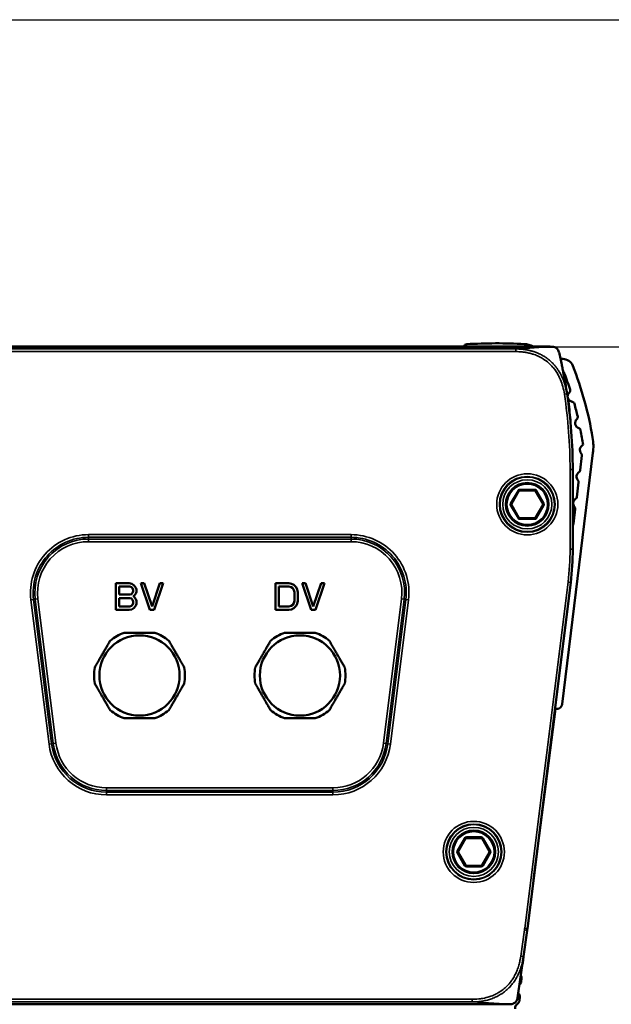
# Paper-space layout 'Sheet_1' of a CAD drawing. Header units: millimetres. Extents: x 0 to 118, y 0 to 118.
# Tile 170 of 206: x 59.31 to 63.66, y 58.77 to 66.02. Entities that reach past the tile are written whole.
import ezdxf

# ---------------------------------------------------------------- set-up
doc = ezdxf.new("R2010")
doc.units = ezdxf.units.MM
for name, color, linetype, lineweight in [('Dimension (ANSI)', 7, 'Continuous', 25), ('Visible (ANSI)', 7, 'Continuous', 50), ('Visible Narrow (ANSI)', 7, 'Continuous', 35)]:
    doc.layers.add(name, color=color, linetype=linetype, lineweight=lineweight)
doc.styles.add('Note Text (ANSI)', font='tahoma.ttf')
doc.dimstyles.new('Default - mm (ANSI)', dxfattribs={"dimtxt": 0.393701, "dimasz": 0.098425, "dimexe": 0.125, "dimexo": 0.063, "dimgap": 0.031496, "dimtad": 0, "dimtoh": 1, "dimlfac": 25.4, "dimrnd": 1e-08, "dimzin": 4, "dimdsep": 46, "dimtxsty": 'Note Text (ANSI)', "dimcen": 0.09, "dimdle": 0.393701, "dimclrd": 256, "dimclre": 256, "dimclrt": 256, "dimadec": 1, "dimazin": 1, "dimtfac": 0.3048, "dimtofl": 0, "dimtmove": 0, "dimatfit": 3, "dimfxl": 1, "dimtolj": 1, "dimtzin": 4, "dimlwd": -1, "dimlwe": -1, "dimarcsym": 0})

# ---------------------------------------------------------------- blocks, each defined once
blk = doc.blocks.new('*D6')
at = {"layer": 'Defpoints', "color": 0, "transparency": 16777216}
for p in [(63.2233, 63.6118), (65.3053, 53.778), (67.3526, 53.778)]:
    blk.add_point(p, dxfattribs=at)
at = {"layer": 'Dimension (ANSI)', "transparency": 16777216}
for p, q in [((63.2863, 63.6118), (67.4776, 63.6118)), ((67.3526, 63.5134), (67.3526, 60.478)), ((67.3526, 53.8765), (67.3526, 56.9119)), ((65.3683, 53.778), (67.4776, 53.778))]:
    blk.add_line(p, q, dxfattribs=at)
for points in [[(67.3362, 63.5134), (67.369, 63.5134), (67.3526, 63.6118)], [(67.3362, 53.8765), (67.369, 53.8765), (67.3526, 53.778)]]:
    blk.add_solid(points, dxfattribs=at)
at = {"layer": 'Dimension (ANSI)', "transparency": 16777216, "insert": (67.0951, 56.9434), "char_height": 0.393701, "attachment_point": 1, "rotation": 90, "style": 'Note Text (ANSI)'}
blk.add_mtext('\\A1;249.78 [9.8 in]', dxfattribs=at)
blk = doc.blocks.new('*D17')
at = {"layer": 'Defpoints', "color": 0, "transparency": 16777216}
for p in [(58.3016, 66.0194), (65.1181, 66.0194), (58.3338, 63.6118)]:
    blk.add_point(p, dxfattribs=at)
at = {"layer": 'Dimension (ANSI)', "transparency": 16777216}
for p, q in [((58.3646, 66.0194), (65.2431, 66.0194)), ((65.1181, 65.921), (65.1181, 63.7103)), ((58.3968, 63.6118), (65.2431, 63.6118)), ((65.1181, 63.6118), (65.1181, 62.7254))]:
    blk.add_line(p, q, dxfattribs=at)
for points in [[(65.1017, 65.921), (65.1345, 65.921), (65.1181, 66.0194)], [(65.1017, 63.7103), (65.1345, 63.7103), (65.1181, 63.6118)]]:
    blk.add_solid(points, dxfattribs=at)
at = {"layer": 'Dimension (ANSI)', "transparency": 16777216, "insert": (64.8606, 59.48), "char_height": 0.393701, "attachment_point": 1, "rotation": 90, "style": 'Note Text (ANSI)'}
blk.add_mtext('\\A1;61.15 [2.4 in]', dxfattribs=at)

psp = doc.layouts.new('Sheet_1')

# ---------------------------------------------------------------- linework, layer by layer
at = {"layer": 'Visible (ANSI)'}
for p, q in [((58.33382, 63.61185), (63.22327, 63.61185)), ((58.35267, 63.61255), (63.20291, 63.61255)), ((63.28648, 63.52141), (63.30276, 63.52141)), ((63.52506, 62.82921), (63.29787, 60.97892)), ((63.43006, 62.70165), (63.44342, 62.81043)), ((63.37621, 62.70704), (63.37621, 62.12093)), ((63.40589, 62.5048), (63.41925, 62.61358)), ((62.98024, 62.54948), (62.92573, 62.45507)), ((63.09608, 62.55342), (62.98706, 62.55342)), ((63.1574, 62.45507), (63.1029, 62.54948)), ((62.92573, 62.4472), (62.98024, 62.35279)), ((63.1029, 62.35279), (63.1574, 62.4472)), ((62.98706, 62.34885), (63.09608, 62.34885)), ((63.38172, 62.30795), (63.39508, 62.41673)), ((60.01294, 61.67358), (60.01294, 61.87043)), ((60.01294, 61.87043), (60.11137, 61.87043)), ((60.11547, 61.8453), (60.03755, 61.8453)), ((60.03755, 61.8453), (60.03755, 61.78666)), ((60.13187, 61.86624), (60.11137, 61.87043)), ((60.11547, 61.8453), (60.12777, 61.84111)), ((60.12777, 61.84111), (60.13597, 61.83273)), ((60.14828, 61.85367), (60.13187, 61.86624)), ((60.16058, 61.83692), (60.14828, 61.85367)), ((60.19749, 61.87043), (60.26311, 61.67358)), ((60.19749, 61.87043), (60.2221, 61.87043)), ((60.27951, 61.69871), (60.2221, 61.87043)), ((60.33692, 61.87043), (60.27951, 61.69871)), ((60.29591, 61.67358), (60.36153, 61.87043)), ((60.33692, 61.87043), (60.36153, 61.87043)), ((61.18789, 61.87043), (61.28632, 61.87043)), ((61.18789, 61.67358), (61.18789, 61.87043)), ((61.28632, 61.8453), (61.2125, 61.8453)), ((61.2125, 61.8453), (61.2125, 61.69871)), ((61.30682, 61.86624), (61.28632, 61.87043)), ((61.28632, 61.8453), (61.30272, 61.84111)), ((61.30272, 61.84111), (61.31503, 61.83273)), ((61.32323, 61.85786), (61.30682, 61.86624)), ((61.33963, 61.84111), (61.32323, 61.85786)), ((61.34783, 61.82436), (61.33963, 61.84111)), ((61.38474, 61.87043), (61.45036, 61.67358)), ((61.38474, 61.87043), (61.40935, 61.87043)), ((61.46676, 61.69871), (61.40935, 61.87043)), ((61.52418, 61.87043), (61.46676, 61.69871)), ((61.48317, 61.67358), (61.54879, 61.87043)), ((61.52418, 61.87043), (61.54879, 61.87043)), ((63.36101, 61.87677), (63.04242, 59.32807)), ((60.03755, 61.78666), (60.11547, 61.78666)), ((60.12777, 61.79085), (60.11547, 61.78666)), ((60.13597, 61.79923), (60.12777, 61.79085)), ((60.13597, 61.83273), (60.14007, 61.82017)), ((60.14007, 61.81179), (60.13597, 61.79923)), ((60.14007, 61.81179), (60.14007, 61.82017)), ((60.14007, 61.7741), (60.14828, 61.77828)), ((60.14828, 61.76991), (60.14007, 61.7741)), ((60.14828, 61.77828), (60.16058, 61.79504)), ((60.16058, 61.75315), (60.14828, 61.76991)), ((60.16468, 61.82436), (60.16058, 61.83692)), ((60.16058, 61.79504), (60.16468, 61.8076)), ((60.16468, 61.82436), (60.16468, 61.8076)), ((61.31503, 61.83273), (61.32323, 61.82017)), ((61.32323, 61.82017), (61.32733, 61.80341)), ((61.32733, 61.74059), (61.32733, 61.80341)), ((61.35193, 61.80341), (61.34783, 61.82436)), ((61.35193, 61.80341), (61.35193, 61.74059)), ((60.11547, 61.76153), (60.03755, 61.76153)), ((60.03755, 61.76153), (60.03755, 61.69871)), ((60.03755, 61.69871), (60.11547, 61.69871)), ((60.11547, 61.76153), (60.12777, 61.75734)), ((60.12777, 61.70289), (60.11547, 61.69871)), ((60.12777, 61.75734), (60.13597, 61.74897)), ((60.13597, 61.71127), (60.12777, 61.70289)), ((60.13597, 61.74897), (60.14007, 61.7364)), ((60.14007, 61.72384), (60.13597, 61.71127)), ((60.14007, 61.72384), (60.14007, 61.7364)), ((60.14828, 61.69033), (60.16058, 61.70708)), ((60.16468, 61.74059), (60.16058, 61.75315)), ((60.16058, 61.70708), (60.16468, 61.71965)), ((60.16468, 61.74059), (60.16468, 61.71965)), ((61.2125, 61.69871), (61.28632, 61.69871)), ((61.30272, 61.70289), (61.28632, 61.69871)), ((61.31503, 61.71127), (61.30272, 61.70289)), ((61.32323, 61.72384), (61.31503, 61.71127)), ((61.32733, 61.74059), (61.32323, 61.72384)), ((61.32323, 61.68614), (61.33963, 61.70289)), ((61.33963, 61.70289), (61.34783, 61.71965)), ((61.34783, 61.71965), (61.35193, 61.74059)), ((60.11137, 61.67358), (60.01294, 61.67358)), ((60.11137, 61.67358), (60.13187, 61.67776)), ((60.13187, 61.67776), (60.14828, 61.69033)), ((60.29591, 61.67358), (60.26311, 61.67358)), ((61.28632, 61.67358), (61.18789, 61.67358)), ((61.28632, 61.67358), (61.30682, 61.67776)), ((61.30682, 61.67776), (61.32323, 61.68614)), ((61.48317, 61.67358), (61.45036, 61.67358)), ((63.08764, 59.68977), (63.24941, 60.94549)), ((62.58654, 59.99043), (62.53203, 59.89602)), ((62.70238, 59.99437), (62.59336, 59.99437)), ((62.7637, 59.89602), (62.70919, 59.99043)), ((62.53203, 59.88814), (62.58654, 59.79373)), ((62.70919, 59.79373), (62.7637, 59.88814)), ((62.59336, 59.78979), (62.70238, 59.78979)), ((63.04059, 59.31438), (63.01294, 59.12083)), ((62.96957, 58.81724), (63.01294, 59.12083)), ((63.0129, 59.12056), (63.009, 59.07595)), ((62.99875, 58.9588), (62.99699, 58.93868)), ((62.98674, 58.82153), (62.98498, 58.80141)), ((62.91668, 58.77073), (58.64057, 58.77073))]:
    psp.add_line(p, q, dxfattribs=at)
for centre, radius in [((63.04157, 62.45114), 0.15748), ((60.18724, 61.19129), 0.29528), ((61.36834, 61.19129), 0.29528), ((62.64787, 59.89208), 0.15748)]:
    psp.add_circle(centre, radius, dxfattribs=at)
for centre, radius, start, end in [((62.59678, 63.61071), 0.01969, 93.259257, 174.633789), ((62.8195, 59.69973), 3.93701, 87.085812, 93.259257), ((63.01204, 63.48204), 0.1498, 60.607361, 87.085812), ((63.20291, 63.53381), 0.07874, 82.357611, 90), ((63.30276, 63.44267), 0.07874, 21.455352, 90), ((60.92247, 62.50719), 2.63625, 9.496613, 21.455352), ((63.27743, 63.4033), 0.03937, 20.832809, 44.51879), ((60.92247, 62.50719), 2.55906, 17.946331, 20.832809), ((63.33829, 63.28963), 0.01969, 312.096457, 17.946331), ((59.63606, 62.70704), 3.74016, 0, 8.574782), ((63.37788, 63.24581), 0.03937, 132.096457, 261.657365), ((63.26715, 63.19917), 0.07874, 6.50025, 23.41351), ((59.12075, 62.72673), 4.25197, 4.397575, 6.50025), ((63.36904, 63.18743), 0.01969, 15.537927, 80.848716), ((60.92247, 62.50719), 2.55906, 13.331871, 15.537927), ((63.43304, 63.04896), 0.03937, 131.514543, 252.201446), ((63.39341, 63.09274), 0.01969, 313.433926, 13.331871), ((63.41499, 62.99274), 0.01969, 11.382537, 72.201446), ((60.92247, 62.50719), 2.55906, 8.569442, 11.026035), ((63.13429, 62.87719), 0.3937, 353, 9.496613), ((63.46797, 62.85211), 0.03937, 112.419403, 221.700127), ((63.42388, 62.81283), 0.01969, 353, 41.700127), ((63.4438, 62.65526), 0.03937, 124.299873, 220.753846), ((63.41052, 62.70405), 0.01969, 304.299873, 353), ((63.39971, 62.61598), 0.01969, 353, 43.587978), ((62.98706, 62.54555), 0.00787, 90, 150), ((63.09608, 62.54555), 0.00787, 30, 90), ((63.41963, 62.45841), 0.03937, 124.299873, 220.753846), ((63.38635, 62.5072), 0.01969, 304.299873, 353), ((62.93255, 62.45114), 0.00787, 150, 210), ((63.15059, 62.45114), 0.00787, 330, 30), ((63.37554, 62.41913), 0.01969, 353, 43.587978), ((62.98706, 62.35672), 0.00787, 210, 270), ((63.09608, 62.35672), 0.00787, 270, 330), ((63.36218, 62.31035), 0.01969, 315.452852, 353), ((61.40771, 62.12093), 1.9685, 352.874984, 0), ((60.18724, 61.19129), 0.33465, 109.749923, 130.250077), ((60.18724, 61.19129), 0.33465, 49.749923, 70.250077), ((61.36834, 61.19129), 0.33465, 109.749923, 130.250077), ((61.36834, 61.19129), 0.33465, 49.749923, 70.250077), ((60.18724, 61.19129), 0.33465, 169.749923, 190.250077), ((60.18724, 61.19129), 0.33465, 349.749923, 10.250077), ((61.36834, 61.19129), 0.33465, 169.749923, 190.250077), ((61.36834, 61.19129), 0.33465, 349.749923, 10.250077), ((63.25879, 60.98372), 0.03937, 249.151709, 353), ((60.18724, 61.19129), 0.33465, 229.749923, 250.250077), ((60.18724, 61.19129), 0.33465, 289.749923, 310.250077), ((61.36834, 61.19129), 0.33465, 229.749923, 250.250077), ((61.36834, 61.19129), 0.33465, 289.749923, 310.250077), ((62.59336, 59.98649), 0.00787, 90, 150), ((62.70238, 59.98649), 0.00787, 30, 90), ((62.53885, 59.89208), 0.00787, 150, 210), ((62.75688, 59.89208), 0.00787, 330, 30), ((62.59336, 59.79767), 0.00787, 210, 270), ((62.70238, 59.79767), 0.00787, 270, 330), ((62.2611, 59.42573), 0.7874, 351.869898, 352.874984), ((62.9699, 59.08059), 0.03937, 331.523049, 353.23579), ((62.95789, 58.94332), 0.03937, 310.157392, 353.23579), ((62.95953, 58.96223), 0.03937, 355, 31.219429), ((62.94588, 58.80605), 0.03937, 306.012197, 353.23579), ((63.00419, 58.87963), 0.03937, 221.59973, 223.969804), ((62.94752, 58.82496), 0.03937, 355, 43.969804), ((62.89454, 58.84877), 0.07874, 270, 277.642389), ((62.99218, 58.74236), 0.03937, 126.012197, 188.342066)]:
    psp.add_arc(centre, radius, start, end, dxfattribs=at)
for points, knots in [([(63.22327, 63.61185), (63.23006, 63.61185), (63.23698, 63.6107), (63.24888, 63.60615), (63.25415, 63.60299), (63.26254, 63.59554), (63.26595, 63.59136), (63.2714, 63.58217), (63.27347, 63.57704), (63.27499, 63.57128), (63.27512, 63.57076), (63.27524, 63.57024)], [0, 0, 0, 0, 0.0517304, 0.0517304, 0.09708757, 0.09708757, 0.13720832, 0.13720832, 0.17853842, 0.17853842, 0.1826096, 0.1826096, 0.1826096, 0.1826096]), ([(63.3181, 63.3638), (63.31758, 63.36669), (63.31706, 63.36958), (63.31336, 63.39007), (63.3101, 63.4074), (63.30576, 63.42957), (63.30476, 63.43463), (63.30145, 63.45124), (63.2991, 63.4627), (63.29631, 63.47602), (63.2959, 63.47798), (63.29548, 63.47994)], [0.30575946, 0.30575946, 0.30575946, 0.30575946, 0.33333333, 0.33333333, 0.50166314, 0.50166314, 0.55171646, 0.55171646, 0.66666667, 0.66666667, 0.6865589, 0.6865589, 0.6865589, 0.6865589]), ([(62.96957, 58.81724), (62.96852, 58.80989), (62.9662, 58.80255), (62.95938, 58.79065), (62.95516, 58.78568), (62.94611, 58.77851), (62.94138, 58.77591), (62.9315, 58.77229), (62.92623, 58.77123), (62.91955, 58.77078), (62.91812, 58.77073), (62.91668, 58.77073)], [0, 0, 0, 0, 0.05659884, 0.05659884, 0.10451656, 0.10451656, 0.1446096, 0.1446096, 0.18473247, 0.18473247, 0.1956444, 0.1956444, 0.1956444, 0.1956444])]:
    psp.add_open_spline(points, degree=3, knots=knots, dxfattribs=at)
for points in [[(63.27524, 63.57024), (63.28222, 63.5408), (63.28899, 63.5107), (63.29548, 63.47994)], [(63.3181, 63.3638), (63.32387, 63.33146), (63.32932, 63.29843), (63.33441, 63.2647)]]:
    psp.add_open_spline(points, degree=3, dxfattribs=at)
for points in [[(60.07415, 61.50625), (60.18724, 61.50625), (60.30032, 61.50625)], [(61.25526, 61.50625), (61.36834, 61.50625), (61.48142, 61.50625)], [(59.85793, 61.25084), (59.91447, 61.34877), (59.97101, 61.44671)], [(60.40346, 61.44671), (60.46, 61.34877), (60.51654, 61.25084)], [(61.03903, 61.25084), (61.09558, 61.34877), (61.15212, 61.44671)], [(61.58456, 61.44671), (61.6411, 61.34877), (61.69764, 61.25084)], [(59.97101, 60.93588), (59.91447, 61.03381), (59.85793, 61.13174)], [(60.51654, 61.13174), (60.46, 61.03381), (60.40346, 60.93588)], [(61.15212, 60.93588), (61.09558, 61.03381), (61.03903, 61.13174)], [(61.69764, 61.13174), (61.6411, 61.03381), (61.58456, 60.93588)], [(60.30032, 60.87633), (60.18724, 60.87633), (60.07415, 60.87633)], [(61.48142, 60.87633), (61.36834, 60.87633), (61.25526, 60.87633)]]:
    psp.add_rational_spline(points, [1.18181818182, 1.25568181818, 1.18181818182], degree=2, dxfattribs=at)
at = {"layer": 'Visible Narrow (ANSI)'}
for p, q in [((63.22327, 63.61184), (58.33383, 63.61184)), ((58.62138, 63.59534), (62.958, 63.59534)), ((62.95799, 63.59534), (62.95799, 63.57567)), ((63.22327, 63.61185), (63.22327, 63.61184)), ((62.95799, 63.57567), (58.62138, 63.57567)), ((63.31494, 63.26176), (63.33441, 63.2647)), ((63.35653, 62.70704), (63.37621, 62.70704)), ((63.35653, 62.12093), (63.35653, 62.70704)), ((62.97342, 62.55342), (62.91891, 62.45901)), ((62.97342, 62.55342), (62.98024, 62.54948)), ((62.98706, 62.5613), (63.09608, 62.5613)), ((62.98706, 62.55342), (62.98706, 62.5613)), ((63.09608, 62.5613), (63.09608, 62.55342)), ((63.1029, 62.54948), (63.10971, 62.55342)), ((63.16422, 62.45901), (63.10971, 62.55342)), ((62.92573, 62.45507), (62.91891, 62.45901)), ((62.91891, 62.44326), (62.92573, 62.4472)), ((62.91891, 62.44326), (62.97342, 62.34885)), ((63.10971, 62.34885), (63.16422, 62.44326)), ((63.16422, 62.45901), (63.1574, 62.45507)), ((63.1574, 62.4472), (63.16422, 62.44326)), ((62.98024, 62.35279), (62.97342, 62.34885)), ((62.98706, 62.34097), (62.98706, 62.34885)), ((63.09608, 62.34885), (63.09608, 62.34097)), ((63.10971, 62.34885), (63.1029, 62.35279)), ((63.09608, 62.34097), (62.98706, 62.34097)), ((59.81136, 62.22799), (61.74421, 62.22799)), ((59.81136, 62.20831), (59.81136, 62.22799)), ((61.74421, 62.20831), (59.81136, 62.20831)), ((59.81136, 62.20831), (59.81136, 62.19589)), ((61.74421, 62.22799), (61.74421, 62.20831)), ((61.74421, 62.19589), (61.74421, 62.20831)), ((59.81136, 62.19589), (61.74421, 62.19589)), ((59.81136, 62.19589), (59.81136, 62.17622)), ((61.74421, 62.17622), (59.81136, 62.17622)), ((61.74421, 62.17622), (61.74421, 62.19589)), ((63.37621, 62.12093), (63.35653, 62.12093)), ((63.34148, 61.87921), (63.02289, 59.33051)), ((63.34148, 61.87921), (63.36101, 61.87677)), ((59.3882, 61.74863), (59.40772, 61.75107)), ((59.3882, 61.74863), (59.52107, 60.68564)), ((59.42004, 61.75261), (59.40772, 61.75107)), ((59.40772, 61.75107), (59.54059, 60.68808)), ((59.43957, 61.75505), (59.42004, 61.75261)), ((59.55292, 60.68962), (59.42004, 61.75261)), ((59.57244, 60.69206), (59.43957, 61.75505)), ((62.11601, 61.75505), (61.98314, 60.69206)), ((62.13553, 61.75261), (62.00266, 60.68962)), ((62.01498, 60.68808), (62.14786, 61.75107)), ((62.0345, 60.68564), (62.16738, 61.74863)), ((62.13553, 61.75261), (62.11601, 61.75505)), ((62.14786, 61.75107), (62.13553, 61.75261)), ((62.14786, 61.75107), (62.16738, 61.74863)), ((59.54059, 60.68808), (59.52107, 60.68564)), ((59.54059, 60.68808), (59.55292, 60.68962)), ((59.55292, 60.68962), (59.57244, 60.69206)), ((61.98314, 60.69206), (62.00266, 60.68962)), ((62.00266, 60.68962), (62.01498, 60.68808)), ((62.0345, 60.68564), (62.01498, 60.68808)), ((59.94424, 60.36385), (61.61134, 60.36385)), ((59.94424, 60.36385), (59.94424, 60.34417)), ((61.61134, 60.34417), (59.94424, 60.34417)), ((59.94424, 60.34417), (59.94424, 60.33175)), ((59.94424, 60.33175), (61.61134, 60.33175)), ((59.94424, 60.31208), (59.94424, 60.33175)), ((61.61134, 60.34417), (61.61134, 60.36385)), ((61.61134, 60.33175), (61.61134, 60.34417)), ((61.61134, 60.33175), (61.61134, 60.31208)), ((61.61134, 60.31208), (59.94424, 60.31208)), ((62.57972, 59.99437), (62.52521, 59.89995)), ((62.57972, 59.99437), (62.58654, 59.99043)), ((62.59336, 60.00224), (62.70238, 60.00224)), ((62.59336, 59.99437), (62.59336, 60.00224)), ((62.70238, 60.00224), (62.70238, 59.99437)), ((62.70919, 59.99043), (62.71601, 59.99437)), ((62.77052, 59.89995), (62.71601, 59.99437)), ((62.53203, 59.89602), (62.52521, 59.89995)), ((62.52521, 59.88421), (62.53203, 59.88814)), ((62.52521, 59.88421), (62.57972, 59.78979)), ((62.71601, 59.78979), (62.77052, 59.88421)), ((62.77052, 59.89995), (62.7637, 59.89602)), ((62.7637, 59.88814), (62.77052, 59.88421)), ((62.58654, 59.79373), (62.57972, 59.78979)), ((62.59336, 59.78192), (62.59336, 59.78979)), ((62.70238, 59.78192), (62.59336, 59.78192)), ((62.70238, 59.78979), (62.70238, 59.78192)), ((62.71601, 59.78979), (62.70919, 59.79373)), ((63.0211, 59.31716), (62.99345, 59.12362)), ((63.0211, 59.31716), (63.04059, 59.31438)), ((63.04242, 59.32807), (63.02289, 59.33051)), ((63.01294, 59.12083), (62.99345, 59.12362)), ((58.94361, 58.80692), (62.63619, 58.80692)), ((62.63619, 58.80692), (62.63619, 58.78724)), ((58.64057, 58.77074), (62.91668, 58.77074)), ((62.63619, 58.78724), (58.94361, 58.78724)), ((62.63619, 58.78724), (62.91668, 58.77074)), ((62.91668, 58.77074), (62.91668, 58.77073))]:
    psp.add_line(p, q, dxfattribs=at)
for centre, radius in [((63.04157, 62.45114), 0.22513), ((63.04157, 62.45114), 0.20545), ((63.04157, 62.45114), 0.20062), ((63.04157, 62.45114), 0.18094), ((63.04157, 62.45114), 0.14961), ((62.64787, 59.89208), 0.22513), ((62.64787, 59.89208), 0.20545), ((62.64787, 59.89208), 0.20062), ((62.64787, 59.89208), 0.18094), ((62.64787, 59.89208), 0.14961)]:
    psp.add_circle(centre, radius, dxfattribs=at)
for centre, radius, start, end in [((59.63606, 62.70704), 3.72047, 0, 8.574782), ((62.98706, 62.54555), 0.01575, 90, 150), ((63.09608, 62.54555), 0.01575, 30, 90), ((62.93255, 62.45114), 0.01575, 150, 210), ((63.15059, 62.45114), 0.01575, 330, 30), ((62.98706, 62.35672), 0.01575, 210, 270), ((63.09608, 62.35672), 0.01575, 270, 330), ((59.81136, 61.80153), 0.42646, 90, 187.125016), ((59.81136, 61.80153), 0.40679, 90, 187.125016), ((61.74421, 61.80153), 0.42646, 352.874984, 90), ((61.74421, 61.80153), 0.40679, 352.874984, 90), ((59.81136, 61.80153), 0.39436, 90, 187.125016), ((59.81136, 61.80153), 0.37469, 90, 187.125016), ((61.74421, 61.80153), 0.39436, 352.874984, 90), ((61.74421, 61.80153), 0.37469, 352.874984, 90), ((61.40771, 62.12093), 1.94882, 352.874984, 0), ((59.94424, 60.73854), 0.42646, 187.125016, 270), ((59.94424, 60.73854), 0.40679, 187.125016, 270), ((59.94424, 60.73854), 0.39436, 187.125016, 270), ((59.94424, 60.73854), 0.37469, 187.125016, 270), ((61.61134, 60.73854), 0.37469, 270, 352.874984), ((61.61134, 60.73854), 0.39436, 270, 352.874984), ((61.61134, 60.73854), 0.40679, 270, 352.874984), ((61.61134, 60.73854), 0.42646, 270, 352.874984), ((62.59336, 59.98649), 0.01575, 90, 150), ((62.70238, 59.98649), 0.01575, 30, 90), ((62.53885, 59.89208), 0.01575, 150, 210), ((62.75688, 59.89208), 0.01575, 330, 30), ((62.59336, 59.79767), 0.01575, 210, 270), ((62.70238, 59.79767), 0.01575, 270, 330), ((62.2611, 59.42573), 0.76772, 351.869898, 352.874984)]:
    psp.add_arc(centre, radius, start, end, dxfattribs=at)
psp.add_open_spline([(63.22327, 63.61184), (63.13755, 63.60627), (63.04921, 63.60076), (62.958, 63.59534)], degree=3, dxfattribs=at)
for points, knots in [([(62.958, 63.59534), (62.96281, 63.59534), (62.96761, 63.59527), (62.97239, 63.59512), (62.97539, 63.59503), (62.97839, 63.59491), (62.98139, 63.59476), (62.98599, 63.59454), (62.99059, 63.59424), (62.9952, 63.59388), (62.99913, 63.59356), (63.00306, 63.5932), (63.00702, 63.59278), (63.01146, 63.59231), (63.01593, 63.59177), (63.02043, 63.59115), (63.02242, 63.59088), (63.0244, 63.59059), (63.0264, 63.59028), (63.02928, 63.58985), (63.03218, 63.58937), (63.03509, 63.58887), (63.03862, 63.58826), (63.04215, 63.5876), (63.04568, 63.58689), (63.04916, 63.58619), (63.05262, 63.58545), (63.05606, 63.58466), (63.05932, 63.58392), (63.06255, 63.58314), (63.06574, 63.58232), (63.0691, 63.58147), (63.07242, 63.58057), (63.07567, 63.57965), (63.07897, 63.57871), (63.08221, 63.57775), (63.08535, 63.57676), (63.08828, 63.57585), (63.09112, 63.57492), (63.09388, 63.57399), (63.0956, 63.5734), (63.09729, 63.57282), (63.09894, 63.57223), (63.10162, 63.57128), (63.10422, 63.57032), (63.10677, 63.56935), (63.10935, 63.56836), (63.11188, 63.56736), (63.11437, 63.56635), (63.11686, 63.56533), (63.11931, 63.5643), (63.12175, 63.56325), (63.12416, 63.5622), (63.12655, 63.56113), (63.12895, 63.56002), (63.1308, 63.55917), (63.13264, 63.5583), (63.1345, 63.5574), (63.13683, 63.55627), (63.13918, 63.55511), (63.14155, 63.5539), (63.14303, 63.55314), (63.14451, 63.55237), (63.14601, 63.55158), (63.1496, 63.54968), (63.15327, 63.54765), (63.157, 63.5455), (63.16058, 63.54343), (63.16422, 63.54124), (63.16789, 63.53893), (63.16934, 63.53802), (63.17079, 63.53709), (63.17225, 63.53614), (63.17571, 63.53389), (63.17919, 63.53154), (63.18267, 63.52909), (63.18611, 63.52666), (63.18955, 63.52415), (63.19296, 63.52154), (63.19556, 63.51955), (63.19816, 63.51751), (63.20073, 63.51542), (63.20386, 63.51288), (63.20696, 63.51027), (63.21002, 63.50759), (63.21047, 63.5072), (63.21092, 63.50681), (63.21136, 63.50641), (63.2144, 63.50373), (63.21739, 63.50099), (63.22033, 63.49819), (63.2233, 63.49537), (63.22622, 63.49249), (63.22907, 63.48957), (63.23195, 63.48663), (63.23476, 63.48365), (63.23749, 63.48065), (63.24026, 63.4776), (63.24295, 63.47453), (63.24556, 63.47145), (63.24655, 63.47028), (63.24752, 63.46912), (63.24848, 63.46795), (63.24915, 63.46714), (63.2498, 63.46634), (63.25045, 63.46554), (63.25289, 63.46253), (63.25524, 63.45951), (63.25752, 63.45649), (63.25988, 63.45338), (63.26215, 63.45026), (63.26436, 63.44713), (63.2666, 63.44396), (63.26877, 63.44077), (63.27089, 63.43756), (63.27303, 63.4343), (63.27512, 63.43101), (63.27715, 63.4277), (63.27806, 63.42622), (63.27896, 63.42473), (63.27984, 63.42324), (63.28186, 63.41985), (63.28382, 63.41642), (63.28575, 63.41293), (63.28596, 63.41255), (63.28617, 63.41217), (63.28638, 63.41178), (63.28824, 63.40839), (63.29005, 63.40495), (63.29183, 63.40145), (63.29362, 63.39795), (63.29536, 63.39439), (63.29707, 63.39075), (63.29878, 63.38713), (63.30045, 63.38343), (63.3021, 63.37965), (63.30261, 63.37846), (63.30312, 63.37727), (63.30363, 63.37606), (63.30526, 63.37221), (63.30687, 63.36826), (63.30844, 63.3642), (63.31, 63.36017), (63.31153, 63.35603), (63.31303, 63.35176), (63.3134, 63.35072), (63.31376, 63.34967), (63.31412, 63.34861), (63.31582, 63.34366), (63.31748, 63.33854), (63.31908, 63.33326), (63.31997, 63.33032), (63.32084, 63.32733), (63.32169, 63.32429), (63.3232, 63.3189), (63.32465, 63.31336), (63.32603, 63.30767), (63.32739, 63.30204), (63.32867, 63.29626), (63.32987, 63.29035), (63.33107, 63.28449), (63.33217, 63.27851), (63.33319, 63.2724), (63.33361, 63.26985), (63.33402, 63.26729), (63.33441, 63.2647)], [0, 0, 0, 0, 0.0264557, 0.0264557, 0.0264557, 0.0430451, 0.0430451, 0.0430451, 0.0684555, 0.0684555, 0.0684555, 0.0900526, 0.0900526, 0.0900526, 0.1143248, 0.1143248, 0.1143248, 0.125, 0.125, 0.125, 0.140419, 0.140419, 0.140419, 0.159146, 0.159146, 0.159146, 0.1776209, 0.1776209, 0.1776209, 0.1951483, 0.1951483, 0.1951483, 0.2136611, 0.2136611, 0.2136611, 0.2324953, 0.2324953, 0.2324953, 0.25, 0.25, 0.25, 0.260938, 0.260938, 0.260938, 0.2786582, 0.2786582, 0.2786582, 0.2967133, 0.2967133, 0.2967133, 0.3148352, 0.3148352, 0.3148352, 0.332816, 0.332816, 0.332816, 0.346717, 0.346717, 0.346717, 0.3641793, 0.3641793, 0.3641793, 0.375, 0.375, 0.375, 0.4009295, 0.4009295, 0.4009295, 0.4258928, 0.4258928, 0.4258928, 0.4357471, 0.4357471, 0.4357471, 0.4591946, 0.4591946, 0.4591946, 0.4823573, 0.4823573, 0.4823573, 0.5, 0.5, 0.5, 0.5214362, 0.5214362, 0.5214362, 0.5245625, 0.5245625, 0.5245625, 0.5458558, 0.5458558, 0.5458558, 0.567365, 0.567365, 0.567365, 0.5890293, 0.5890293, 0.5890293, 0.6109794, 0.6109794, 0.6109794, 0.6192958, 0.6192958, 0.6192958, 0.625, 0.625, 0.625, 0.6464576, 0.6464576, 0.6464576, 0.6686126, 0.6686126, 0.6686126, 0.6911111, 0.6911111, 0.6911111, 0.7139933, 0.7139933, 0.7139933, 0.7242085, 0.7242085, 0.7242085, 0.7474391, 0.7474391, 0.7474391, 0.75, 0.75, 0.75, 0.7725695, 0.7725695, 0.7725695, 0.7951538, 0.7951538, 0.7951538, 0.8176245, 0.8176245, 0.8176245, 0.8246695, 0.8246695, 0.8246695, 0.8471931, 0.8471931, 0.8471931, 0.8695387, 0.8695387, 0.8695387, 0.875, 0.875, 0.875, 0.9005257, 0.9005257, 0.9005257, 0.9147396, 0.9147396, 0.9147396, 0.9399488, 0.9399488, 0.9399488, 0.9649144, 0.9649144, 0.9649144, 0.9896695, 0.9896695, 0.9896695, 1, 1, 1, 1]), ([(63.22327, 63.61184), (63.22525, 63.61183), (63.22724, 63.61172), (63.22989, 63.61142), (63.23056, 63.61134), (63.23294, 63.61098), (63.23467, 63.61064), (63.23757, 63.60992), (63.23874, 63.60958), (63.24129, 63.60876), (63.24267, 63.60825), (63.24533, 63.60714), (63.24663, 63.60654), (63.24834, 63.60565), (63.24878, 63.60542), (63.24927, 63.60515), (63.24932, 63.60512), (63.25039, 63.60452), (63.25139, 63.60392), (63.25335, 63.60264), (63.2543, 63.60198), (63.25616, 63.60058), (63.25706, 63.59986), (63.25808, 63.59899), (63.25821, 63.59888), (63.259, 63.59818), (63.25964, 63.59759), (63.26128, 63.596), (63.26226, 63.59497), (63.26409, 63.59288), (63.26496, 63.59181), (63.26584, 63.59064), (63.26588, 63.59057), (63.26681, 63.58932), (63.26765, 63.58808), (63.26875, 63.5863), (63.26904, 63.5858), (63.27005, 63.58404), (63.27073, 63.58274), (63.27146, 63.58117), (63.27157, 63.58095), (63.27231, 63.57931), (63.2729, 63.57785), (63.27396, 63.57488), (63.27443, 63.57337), (63.27498, 63.57131), (63.27511, 63.57078), (63.27524, 63.57024)], [0.00006957, 0.00006957, 0.00006957, 0.00006957, 0.09126109, 0.09126109, 0.12147616, 0.12147616, 0.2, 0.2, 0.25334402, 0.25334402, 0.31652623, 0.31652623, 0.37812044, 0.37812044, 0.4, 0.4, 0.40239105, 0.40239105, 0.45348628, 0.45348628, 0.50465718, 0.50465718, 0.55486543, 0.55486543, 0.56237607, 0.56237607, 0.6, 0.6, 0.65914183, 0.65914183, 0.71497924, 0.71497924, 0.71828365, 0.71828365, 0.77753674, 0.77753674, 0.8, 0.8, 0.85571546, 0.85571546, 0.86511359, 0.86511359, 0.92321683, 0.92321683, 0.98036725, 0.98036725, 1, 1, 1, 1]), ([(62.95799, 63.57567), (62.96548, 63.57567), (62.97297, 63.5755), (62.98045, 63.57514), (62.98865, 63.57475), (62.99683, 63.57413), (63.00499, 63.57328), (63.01396, 63.57235), (63.02291, 63.57113), (63.03179, 63.56961), (63.0416, 63.56793), (63.05134, 63.56588), (63.06098, 63.56345), (63.06976, 63.56124), (63.07845, 63.5587), (63.08703, 63.55584), (63.08886, 63.55523), (63.09068, 63.5546), (63.0925, 63.55396), (63.10396, 63.54992), (63.1152, 63.54527), (63.12615, 63.54001), (63.13311, 63.53668), (63.13994, 63.53309), (63.14663, 63.52927), (63.15177, 63.52633), (63.15683, 63.52325), (63.16179, 63.52003), (63.17474, 63.51162), (63.18707, 63.50226), (63.19864, 63.49203), (63.19895, 63.49176), (63.19926, 63.49148), (63.19956, 63.49121), (63.21065, 63.48133), (63.22102, 63.47064), (63.23062, 63.45929), (63.23162, 63.45811), (63.23261, 63.45692), (63.23359, 63.45572), (63.237, 63.45157), (63.24031, 63.44732), (63.24351, 63.443), (63.25057, 63.43349), (63.25711, 63.42359), (63.26314, 63.41338), (63.26821, 63.4048), (63.27291, 63.39601), (63.27725, 63.38704), (63.28021, 63.38094), (63.283, 63.37475), (63.28563, 63.36849), (63.29239, 63.35241), (63.29808, 63.33586), (63.30278, 63.31902), (63.30802, 63.30023), (63.31203, 63.28108), (63.31494, 63.26176)], [0.00000005, 0.00000005, 0.00000005, 0.00000005, 0.04275503, 0.04275503, 0.04275503, 0.0896092, 0.0896092, 0.0896092, 0.14118951, 0.14118951, 0.14118951, 0.19812023, 0.19812023, 0.19812023, 0.25, 0.25, 0.25, 0.26105539, 0.26105539, 0.26105539, 0.33075306, 0.33075306, 0.33075306, 0.375, 0.375, 0.375, 0.40898107, 0.40898107, 0.40898107, 0.49763852, 0.49763852, 0.49763852, 0.5, 0.5, 0.5, 0.58527443, 0.58527443, 0.58527443, 0.59415338, 0.59415338, 0.59415338, 0.625, 0.625, 0.625, 0.6929286, 0.6929286, 0.6929286, 0.75, 0.75, 0.75, 0.78882667, 0.78882667, 0.78882667, 0.88865192, 0.88865192, 0.88865192, 1, 1, 1, 1]), ([(62.99345, 59.12362), (62.99194, 59.11303), (62.9901, 59.10249), (62.98553, 59.08056), (62.98272, 59.06919), (62.97585, 59.04549), (62.97168, 59.03318), (62.96375, 59.01307), (62.96032, 59.00514), (62.95408, 58.992), (62.95142, 58.98671), (62.94278, 58.97057), (62.93636, 58.95994), (62.92734, 58.94671), (62.92524, 58.94375), (62.92288, 58.94051), (62.92265, 58.9402), (62.91283, 58.92688), (62.90228, 58.91459), (62.88938, 58.90173), (62.88791, 58.90029), (62.88403, 58.89658), (62.88161, 58.89432), (62.86931, 58.88328), (62.85891, 58.87508), (62.84626, 58.86635), (62.84448, 58.86515), (62.83723, 58.86037), (62.83166, 58.85694), (62.81682, 58.84842), (62.80737, 58.84361), (62.78738, 58.83461), (62.7768, 58.83049), (62.76121, 58.82528), (62.75633, 58.82376), (62.73563, 58.81781), (62.7195, 58.81434), (62.7015, 58.81159), (62.69979, 58.81134), (62.68027, 58.80861), (62.66227, 58.80729), (62.64157, 58.80694), (62.63888, 58.80692), (62.63619, 58.80692)], [0.00000004, 0.00000004, 0.00000004, 0.00000004, 0.06063935, 0.06063935, 0.12705172, 0.12705172, 0.20084857, 0.20084857, 0.25, 0.25, 0.28370271, 0.28370271, 0.35431869, 0.35431869, 0.375, 0.375, 0.37718303, 0.37718303, 0.46934537, 0.46934537, 0.48111036, 0.48111036, 0.5, 0.5, 0.57544157, 0.57544157, 0.58770338, 0.58770338, 0.625, 0.625, 0.68538178, 0.68538178, 0.75, 0.75, 0.7790932, 0.7790932, 0.87273145, 0.87273145, 0.88255863, 0.88255863, 0.98473627, 0.98473627, 1, 1, 1, 1]), ([(63.01294, 59.12083), (63.01182, 59.11301), (63.01056, 59.10537), (63.00852, 59.09457), (63.00786, 59.09127), (63.0059, 59.08193), (63.00454, 59.07598), (63.00158, 59.06414), (62.99999, 59.05826), (62.99637, 59.04585), (62.99431, 59.03937), (62.99119, 59.03027), (62.99022, 59.02753), (62.98789, 59.02114), (62.9865, 59.01752), (62.98273, 59.00802), (62.98028, 59.00224), (62.97585, 58.99245), (62.97393, 58.98837), (62.96993, 58.98029), (62.96786, 58.97628), (62.96281, 58.9669), (62.95978, 58.96159), (62.955, 58.95368), (62.95331, 58.95097), (62.94834, 58.94321), (62.94499, 58.93825), (62.94035, 58.93175), (62.93915, 58.9301), (62.93485, 58.92429), (62.93169, 58.92022), (62.92493, 58.9119), (62.92133, 58.90767), (62.91393, 58.89943), (62.91015, 58.89541), (62.90508, 58.89028), (62.90387, 58.88907), (62.90167, 58.88692), (62.90068, 58.88596), (62.89561, 58.88111), (62.89144, 58.87733), (62.88292, 58.86997), (62.87857, 58.8664), (62.86974, 58.85953), (62.86526, 58.85622), (62.85824, 58.85129), (62.85576, 58.84961), (62.84983, 58.84568), (62.84635, 58.84347), (62.83791, 58.83833), (62.8329, 58.83545), (62.82273, 58.82994), (62.81757, 58.8273), (62.81105, 58.82419), (62.80979, 58.82359), (62.80756, 58.82256), (62.8066, 58.82212), (62.80009, 58.81917), (62.79445, 58.81679), (62.78293, 58.81227), (62.77705, 58.81014), (62.76638, 58.80657), (62.76162, 58.80509), (62.75083, 58.80195), (62.74475, 58.80034), (62.73575, 58.79819), (62.73293, 58.79755), (62.72383, 58.79559), (62.71744, 58.79437), (62.70758, 58.79272), (62.7042, 58.7922), (62.69568, 58.79099), (62.69049, 58.79035), (62.67826, 58.78906), (62.67115, 58.78847), (62.65698, 58.78765), (62.64993, 58.78739), (62.64058, 58.78726), (62.63839, 58.78724), (62.63619, 58.78724)], [0.00000003, 0.00000003, 0.00000003, 0.00000003, 0.0337794, 0.0337794, 0.04887152, 0.04887152, 0.07692308, 0.07692308, 0.10585019, 0.10585019, 0.13924016, 0.13924016, 0.15384615, 0.15384615, 0.17368579, 0.17368579, 0.20658751, 0.20658751, 0.23076923, 0.23076923, 0.25545371, 0.25545371, 0.28956852, 0.28956852, 0.30769231, 0.30769231, 0.34225342, 0.34225342, 0.35419211, 0.35419211, 0.38461538, 0.38461538, 0.41784444, 0.41784444, 0.45116042, 0.45116042, 0.46153846, 0.46153846, 0.4698683, 0.4698683, 0.50416492, 0.50416492, 0.53846154, 0.53846154, 0.57234177, 0.57234177, 0.59051627, 0.59051627, 0.61538462, 0.61538462, 0.64993351, 0.64993351, 0.68416565, 0.68416565, 0.69230769, 0.69230769, 0.69851443, 0.69851443, 0.7338726, 0.7338726, 0.76923077, 0.76923077, 0.79680062, 0.79680062, 0.83084292, 0.83084292, 0.84615385, 0.84615385, 0.87987768, 0.87987768, 0.89717909, 0.89717909, 0.92307692, 0.92307692, 0.95735104, 0.95735104, 0.99007194, 0.99007194, 1, 1, 1, 1]), ([(62.91668, 58.77074), (62.91838, 58.77076), (62.92005, 58.77084), (62.92168, 58.77099), (62.92302, 58.77111), (62.92433, 58.77128), (62.92562, 58.7715), (62.92592, 58.77155), (62.92622, 58.7716), (62.92651, 58.77165), (62.9281, 58.77194), (62.92964, 58.77229), (62.93114, 58.7727), (62.93142, 58.77278), (62.9317, 58.77286), (62.93198, 58.77294), (62.93255, 58.77311), (62.93311, 58.77328), (62.93367, 58.77346), (62.93415, 58.77362), (62.93463, 58.77378), (62.9351, 58.77395), (62.93614, 58.77433), (62.93715, 58.77473), (62.93814, 58.77515), (62.93914, 58.77558), (62.94012, 58.77604), (62.94109, 58.77653), (62.94205, 58.77702), (62.943, 58.77754), (62.94394, 58.77809), (62.94426, 58.77828), (62.94457, 58.77847), (62.94489, 58.77866), (62.94623, 58.77949), (62.94756, 58.78039), (62.94887, 58.78138), (62.94919, 58.78162), (62.94952, 58.78187), (62.94984, 58.78213), (62.95133, 58.78331), (62.95279, 58.78459), (62.9542, 58.78599), (62.9548, 58.78659), (62.9554, 58.78721), (62.95598, 58.78785), (62.95615, 58.78803), (62.95632, 58.78822), (62.95649, 58.78841), (62.95722, 58.78923), (62.95793, 58.79009), (62.95861, 58.79097), (62.9593, 58.79185), (62.95996, 58.79275), (62.96059, 58.79368), (62.96097, 58.79425), (62.96135, 58.79482), (62.96172, 58.79541), (62.96195, 58.79577), (62.96217, 58.79615), (62.96239, 58.79652), (62.96297, 58.79749), (62.96351, 58.79847), (62.96401, 58.79947), (62.96448, 58.80039), (62.96492, 58.80132), (62.96533, 58.80225), (62.96546, 58.80255), (62.96559, 58.80284), (62.96572, 58.80314), (62.96613, 58.80413), (62.96651, 58.80512), (62.96686, 58.80612), (62.96733, 58.80744), (62.96774, 58.80876), (62.9681, 58.81008), (62.96847, 58.81144), (62.96878, 58.81279), (62.96905, 58.81416), (62.96925, 58.81518), (62.96942, 58.81621), (62.96957, 58.81724)], [0, 0, 0, 0, 0.06210981, 0.06210981, 0.06210981, 0.11296224, 0.11296224, 0.11296224, 0.12474202, 0.12474202, 0.12474202, 0.18812151, 0.18812151, 0.18812151, 0.2, 0.2, 0.2, 0.22451088, 0.22451088, 0.22451088, 0.24578093, 0.24578093, 0.24578093, 0.29217378, 0.29217378, 0.29217378, 0.33858441, 0.33858441, 0.33858441, 0.38455056, 0.38455056, 0.38455056, 0.4, 0.4, 0.4, 0.46579938, 0.46579938, 0.46579938, 0.48219662, 0.48219662, 0.48219662, 0.55811495, 0.55811495, 0.55811495, 0.59057837, 0.59057837, 0.59057837, 0.6, 0.6, 0.6, 0.64085397, 0.64085397, 0.64085397, 0.68133356, 0.68133356, 0.68133356, 0.70610298, 0.70610298, 0.70610298, 0.72174006, 0.72174006, 0.72174006, 0.76234166, 0.76234166, 0.76234166, 0.8, 0.8, 0.8, 0.81197381, 0.81197381, 0.81197381, 0.85209319, 0.85209319, 0.85209319, 0.90515247, 0.90515247, 0.90515247, 0.95941817, 0.95941817, 0.95941817, 0.99999999, 0.99999999, 0.99999999, 0.99999999])]:
    psp.add_open_spline(points, degree=3, knots=knots, dxfattribs=at)

# ---------------------------------------------------------------- dimensions: what is measured, and where the dimension line sits
at = {"layer": 'Dimension (ANSI)'}
for base, p1, p2, override, picture, middle in [((65.11813, 66.01943), (58.33383, 63.61184), (58.30158, 66.01943), {"dimgap": 0.031496, "dimtoh": 0, "dimdec": 2, "dimlfac": 25.4, "dimtol": 0, "dimlim": 0, "dimtp": 0, "dimtm": 0, "dimtdec": 2, "dimatfit": 2}, '*D17', (65.11813, 61.08695)), ((67.35259, 53.77803), (63.22327, 63.61184), (65.30535, 53.77803), {"dimgap": 0.031496, "dimtoh": 0, "dimdec": 2, "dimlfac": 25.4, "dimtol": 0, "dimlim": 0, "dimtp": 0, "dimtm": 0, "dimtdec": 2, "dimatfit": 1}, '*D6', (67.35259, 58.69493))]:
    dim = psp.add_linear_dim(base=base, p1=p1, p2=p2, angle=90, dimstyle='Default - mm (ANSI)', override=override, dxfattribs=at)
    dim.commit()
    dim.dimension.update_dxf_attribs({"geometry": picture, "text_midpoint": middle, "dimtype": 160})

doc.saveas('drawing.dxf')
